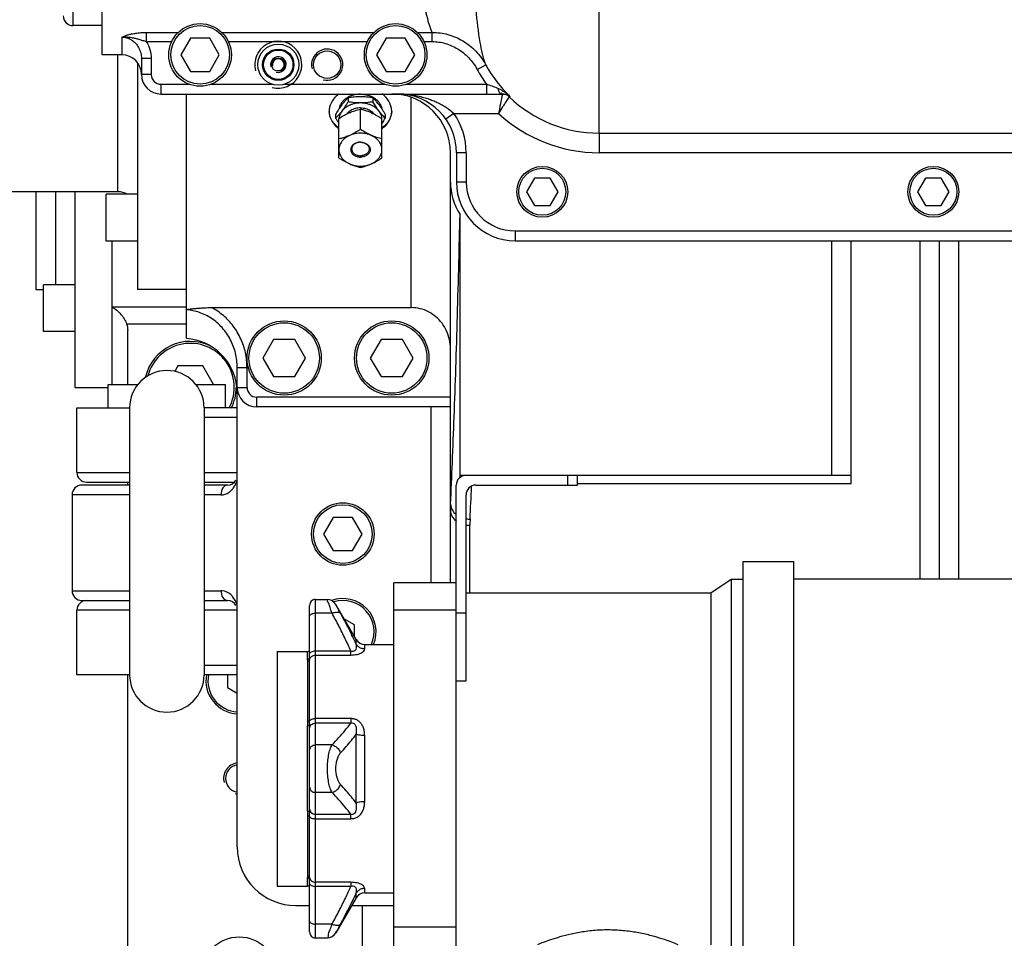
# Model space of a CAD drawing. Header units: millimetres. Extents: x -1960 to 5860, y -1328 to 4132.
# Tile 3 of 32: x -998 to -494, y -784 to -314. Entities that reach past the tile are written whole.
import ezdxf

# ---------------------------------------------------------------- set-up
doc = ezdxf.new("R2010")
doc.units = ezdxf.units.MM
for name, color, linetype in [('02___PRT_ALL_AXES', 7, 'Continuous'), ('3_ALL_AXES', 7, 'Continuous'), ('Layer2', 10, 'Continuous')]:
    doc.layers.add(name, color=color, linetype=linetype)
doc.dimstyles.get("Standard").update_dxf_attribs({"dimtxt": 2.5, "dimasz": 3, "dimexe": 0.18, "dimexo": 0.0625, "dimgap": 0.09, "dimtad": 1, "dimdsep": 46, "dimtxsty": 'Standard', "dimcen": 0.09, "dimadec": 0, "dimazin": 0, "dimtol": 1, "dimtp": 0.01, "dimtm": 0.01, "dimtfac": 1, "dimtofl": 0, "dimtmove": 0, "dimatfit": 3, "dimfxl": 0, "dimtolj": 1, "dimarcsym": 0})

# ---------------------------------------------------------------- blocks, each defined once
blk = doc.blocks.new('*D18')
at = {"layer": 'Defpoints', "color": 0}
for p in [(-1172.43, -442.73), (-869.43, -1052.38), (-1172.43, -1246.96)]:
    blk.add_point(p, dxfattribs=at)
at = {"layer": 'Layer2', "color": 0, "lineweight": -2}
for p, q in [((-1172.43, -445.35), (-1172.43, -1254.52)), ((-869.43, -1055), (-869.43, -1254.52)), ((-969.43, -1246.96), (-1072.43, -1246.96))]:
    blk.add_line(p, q, dxfattribs=at)
at = {"layer": 'Layer2', "color": 0}
for points in [[(-1072.43, -1230.29), (-1072.43, -1263.63), (-1172.43, -1246.96)], [(-969.43, -1230.29), (-969.43, -1263.63), (-869.43, -1246.96)]]:
    blk.add_solid(points, dxfattribs=at)
at = {"layer": 'Layer2', "color": 0, "insert": (-1020.93, -1186.96), "char_height": 100, "attachment_point": 5}
blk.add_mtext('\\A1;303', dxfattribs=at)

msp = doc.modelspace()

# ---------------------------------------------------------------- linework, layer by layer
at = {"color": 7, "linetype": 'Continuous'}
for p, q in [((-955.43, -332.38), (-955.43, 27.62)), ((-970.43, 12.62), (-970.43, -317.38)), ((-932.91, -325.58), (-932.91, -320.9)), ((-786.73, -325.58), (-786.73, -320.9)), ((-945.42, -323.25), (-945.43, -332.38)), ((-910.34, -323.88), (-915.24, -332.38)), ((-900.52, -323.88), (-910.34, -323.88)), ((-895.61, -332.38), (-900.52, -323.88)), ((-810.34, -323.88), (-815.24, -332.38)), ((-800.52, -323.88), (-810.34, -323.88)), ((-795.61, -332.38), (-800.52, -323.88)), ((-945.43, -332.38), (-955.43, -332.38)), ((-947.43, -402.38), (-947.43, -332.38)), ((-935.43, -334.24), (-935.43, -342.38)), ((-930.43, -334.24), (-935.43, -334.24)), ((-930.43, -334.24), (-930.43, -342.38)), ((-915.24, -332.38), (-910.34, -340.88)), ((-900.52, -340.88), (-895.61, -332.38)), ((-815.24, -332.38), (-810.34, -340.88)), ((-800.52, -340.88), (-795.61, -332.38)), ((-930.43, -342.38), (-935.43, -342.38)), ((-910.34, -340.88), (-900.52, -340.88)), ((-810.34, -340.88), (-800.52, -340.88)), ((-763.74, -339.81), (-759.35, -337.42)), ((-925.43, -347.38), (-925.43, -352.38)), ((-758.98, -347.38), (-758.98, -352.38)), ((-925.43, -352.38), (-750.68, -352.38)), ((-912.43, -477.38), (-912.43, -352.38)), ((-829.78, -354.39), (-829.78, -356.34)), ((-817.08, -354.39), (-817.08, -356.34)), ((-797.43, -461.61), (-797.43, -354.33)), ((-749.51, -352.5), (-749.05, -352.62)), ((-746.81, -353.76), (-747.35, -353.79)), ((-832.95, -361.18), (-832.96, -361.2)), ((-823.43, -370.46), (-823.43, -360.16)), ((-813.89, -361.2), (-813.9, -361.18)), ((-775.63, -362.38), (-779.73, -365.24)), ((-775.63, -362.38), (-752.8, -362.38)), ((-836.13, -362.82), (-836.13, -364.77)), ((-834.43, -385.06), (-834.43, -365.02)), ((-812.43, -385.06), (-812.43, -365.02)), ((-810.73, -362.82), (-810.73, -364.77)), ((-701.43, -372.38), (469.57, -372.38)), ((-701.43, -372.38), (-701.43, -382.38)), ((-777.43, -602.38), (-777.43, -382.38)), ((-769.35, -382.38), (-774.35, -382.38)), ((-774.35, -382.38), (-774.35, -397.38)), ((-769.35, -382.38), (-769.35, -397.38)), ((469.57, -382.38), (-701.43, -382.38)), ((-769.35, -397.38), (-774.35, -397.38)), ((-734.47, -395.38), (-738.51, -402.38)), ((-726.39, -395.38), (-734.47, -395.38)), ((-722.34, -402.38), (-726.39, -395.38)), ((-534.47, -395.38), (-538.51, -402.38)), ((-526.39, -395.38), (-534.47, -395.38)), ((-522.34, -402.38), (-526.39, -395.38)), ((-979.43, -402.38), (-979.43, -449.88)), ((-777.35, -562.23), (-777.35, -398.19)), ((-738.51, -402.38), (-734.47, -409.38)), ((-726.39, -409.38), (-722.34, -402.38)), ((-538.51, -402.38), (-534.47, -409.38)), ((-526.39, -409.38), (-522.34, -402.38)), ((-734.47, -409.38), (-726.39, -409.38)), ((-534.47, -409.38), (-526.39, -409.38)), ((-772.43, -548.48), (-772.43, -413.96)), ((-744.35, -422.38), (895.65, -422.38)), ((-744.35, -422.38), (-744.35, -427.38)), ((-950.43, -500.88), (-950.43, -427.68)), ((-744.35, -427.38), (895.65, -427.38)), ((-582.43, -547.38), (-582.43, -427.38)), ((-572.43, -551.49), (-572.43, -427.38)), ((-537.43, -427.38), (-537.43, -600.53)), ((-527.43, -427.38), (-527.43, -600.53)), ((-517.43, -600.53), (-517.43, -427.38)), ((-950.43, -461.29), (-912.43, -461.29)), ((-899.5, -461.61), (-797.43, -461.61)), ((-943.03, -469.87), (-912.43, -469.87)), ((-942.43, -500.88), (-942.43, -473.35)), ((-867.91, -477.88), (-873.4, -487.38)), ((-856.94, -477.88), (-867.91, -477.88)), ((-851.46, -487.38), (-856.94, -477.88)), ((-812.91, -477.88), (-818.4, -487.38)), ((-801.94, -477.88), (-812.91, -477.88)), ((-796.46, -487.38), (-801.94, -477.88)), ((-873.4, -487.38), (-867.91, -496.88)), ((-856.94, -496.88), (-851.46, -487.38)), ((-818.4, -487.38), (-812.91, -496.88)), ((-801.94, -496.88), (-796.46, -487.38)), ((-916.78, -491.38), (-918.41, -494.21)), ((-904.08, -491.38), (-916.78, -491.38)), ((-898.59, -500.88), (-904.08, -491.38)), ((-886.43, -737.38), (-886.43, -492.28)), ((-886.43, -492.28), (-881.43, -492.28)), ((-881.43, -502.38), (-881.43, -492.28)), ((-867.91, -496.88), (-856.94, -496.88)), ((-812.91, -496.88), (-801.94, -496.88)), ((-886.43, -502.38), (-881.43, -502.38)), ((-777.43, -507.38), (-876.43, -507.38)), ((-876.43, -512.38), (-876.43, -507.38)), ((-968.43, -512.88), (-941.48, -512.88)), ((-941.48, -513.04), (-941.48, -649.34)), ((-886.43, -512.88), (-903.38, -512.88)), ((-903.38, -513.04), (-903.38, -649.34)), ((-777.43, -512.38), (-876.43, -512.38)), ((-787.43, -512.38), (-787.43, -602.38)), ((-886.43, -517.88), (-903.38, -517.88)), ((-968.43, -545.88), (-941.48, -545.88)), ((-903.38, -545.88), (-886.43, -545.88)), ((-572.43, -547.38), (-772.43, -547.38)), ((-717.43, -552.38), (-717.43, -547.38)), ((-712.43, -552.38), (-712.43, -547.38)), ((-941.48, -552.38), (-965.86, -552.38)), ((-963.43, -550.88), (-941.48, -550.88)), ((-942.43, -552.38), (-942.43, -550.88)), ((-903.38, -550.88), (-887.87, -550.88)), ((-891.43, -552.38), (-903.38, -552.38)), ((-774.43, -792.38), (-774.43, -552.38)), ((-764.43, -552.38), (-712.43, -552.38)), ((-712.43, -551.49), (-572.43, -551.49)), ((-941.48, -557.38), (-970.86, -557.38)), ((-970.86, -557.38), (-970.86, -606.38)), ((-894.76, -557.38), (-903.38, -557.38)), ((-769.43, -652.38), (-769.43, -557.38)), ((-837.34, -568.88), (-842.24, -577.38)), ((-827.52, -568.88), (-837.34, -568.88)), ((-822.61, -577.38), (-827.52, -568.88)), ((-767.43, -607.38), (-767.43, -572.94)), ((-842.24, -577.38), (-837.34, -585.88)), ((-827.52, -585.88), (-822.61, -577.38)), ((-837.34, -585.88), (-827.52, -585.88)), ((-806.43, -792.38), (-806.43, -602.38)), ((-774.43, -602.38), (-806.43, -602.38)), ((-970.86, -606.38), (-941.48, -606.38)), ((-903.38, -606.38), (-894.76, -606.38)), ((-769.43, -607.38), (-644.32, -607.38)), ((-644.32, -607.38), (-644.32, -787.38)), ((-965.86, -611.38), (-941.48, -611.38)), ((-903.38, -611.38), (-891.43, -611.38)), ((-849.43, -640.54), (-849.43, -613.88)), ((-846.43, -783.88), (-846.43, -610.88)), ((-846.43, -610.88), (-840.31, -610.88)), ((-825.59, -631.38), (-835.98, -613.38)), ((-941.48, -616.38), (-968.43, -616.38)), ((-886.43, -616.38), (-903.38, -616.38)), ((-837.94, -617.88), (-846.43, -617.88)), ((-774.43, -616.38), (-806.43, -616.38)), ((-774.43, -617.74), (-769.43, -617.74)), ((-826.43, -623.91), (-831.64, -620.91)), ((-826.43, -629.93), (-826.43, -623.91)), ((-825.59, -633.76), (-825.59, -631.38)), ((-821.26, -636.17), (-821.26, -633.88)), ((-850.43, -641.47), (-850.43, -637.38)), ((-846.43, -637.18), (-828.32, -637.18)), ((-846.43, -639.26), (-828.32, -639.26)), ((-828.32, -639.26), (-828.32, -637.18)), ((-903.38, -644.38), (-886.43, -644.38)), ((-850.42, -641.7), (-850.43, -641.47)), ((-850.4, -673.2), (-850.4, -642.46)), ((-849.42, -640.81), (-849.43, -640.54)), ((-849.4, -672.85), (-849.4, -641.66)), ((-941.48, -649.38), (-968.43, -649.38)), ((-942.43, -1118.38), (-942.43, -649.38)), ((-886.43, -649.38), (-903.38, -649.38)), ((-891.43, -649.38), (-891.43, -655.84)), ((-774.43, -652.38), (-769.43, -652.38)), ((-891.43, -655.84), (-886.43, -658.73)), ((-849.43, -675.23), (-849.42, -674.49)), ((-849.42, -674.49), (-849.41, -673.71)), ((-828.32, -671.79), (-846.43, -671.79)), ((-828.32, -674.11), (-846.43, -674.11)), ((-828.32, -671.79), (-828.32, -674.11)), ((-849.93, -675.54), (-850.43, -675.59)), ((-850.43, -719.17), (-850.43, -675.59)), ((-849.43, -719.53), (-849.43, -675.23)), ((-825.59, -714.96), (-825.59, -679.8)), ((-821.26, -697.38), (-821.26, -680.47)), ((-837.94, -685.25), (-846.43, -685.25)), ((-821.26, -714.29), (-821.26, -697.38)), ((-837.94, -709.5), (-846.43, -709.5)), ((-849.93, -719.22), (-850.43, -719.17)), ((-850.4, -721.55), (-850.4, -720.91)), ((-850.4, -752.29), (-850.4, -721.55)), ((-849.4, -721.91), (-849.42, -720.64)), ((-849.4, -753.09), (-849.4, -721.91)), ((-846.43, -720.65), (-828.32, -720.65)), ((-846.43, -722.96), (-828.32, -722.96)), ((-828.32, -722.96), (-828.32, -720.65)), ((-850.43, -753.28), (-850.42, -752.97)), ((-850.43, -757.38), (-850.43, -753.28)), ((-850.42, -752.97), (-850.4, -752.65)), ((-850.4, -752.65), (-850.4, -752.29)), ((-849.43, -780.88), (-849.43, -754.21)), ((-849.41, -753.48), (-849.4, -753.09)), ((-828.32, -755.49), (-846.43, -755.49)), ((-828.32, -757.57), (-846.43, -757.57)), ((-828.32, -755.49), (-828.32, -757.57)), ((-821.26, -760.88), (-821.26, -758.58)), ((-825.59, -763.38), (-835.98, -781.38)), ((-825.59, -763.38), (-825.59, -760.99)), ((-856.43, -767.38), (-849.43, -767.38)), ((-827.9, -767.38), (-806.43, -767.38)), ((-822.43, -818.38), (-822.43, -767.38)), ((-837.94, -776.88), (-846.43, -776.88)), ((-774.43, -778.38), (-806.43, -778.38)), ((-846.43, -783.88), (-840.31, -783.88))]:
    msp.add_line(p, q, dxfattribs=at)
for points in [[(-750.68, -352.38), (-750.05, -352.41), (-749.51, -352.5)], [(-850.4, -642.46), (-850.4, -642.19), (-850.41, -641.94), (-850.42, -641.7)], [(-849.4, -641.66), (-849.41, -641.37), (-849.42, -640.81)], [(-849.4, -672.85), (-849.57, -673.03), (-849.93, -673.16), (-850.4, -673.2)], [(-849.43, -675.23), (-849.56, -675.41), (-849.93, -675.54)], [(-849.43, -719.53), (-849.56, -719.35), (-849.93, -719.22)], [(-849.4, -721.91), (-849.57, -721.73), (-849.93, -721.6), (-850.4, -721.55)], [(-849.43, -754.21), (-849.42, -753.85), (-849.41, -753.48)]]:
    msp.add_lwpolyline(points, dxfattribs=at)
msp.add_circle((-865.43, -337.38), 3.4, dxfattribs=at)
for centre, radius, start, end in [((-970.43, -312.38), 5, 180, 270), ((-945.43, -342.38), 10, 0, 90), ((-925.43, -342.38), 10, 180, 270), ((-925.43, -342.38), 5, 180, 270), ((-700.9, -305.58), 71.56, 208.5733, 215.7388), ((-701.26, -305.82), 66.13, 208.5468, 226.4649), ((-881.41, -692.64), 366.33, 69.512, 70.4757), ((-807.43, -382.38), 30, 0, 90), ((-804.35, -382.38), 30, 0, 90), ((580.7, -621.82), 1358.52, 168.5604, 168.99051), ((-750.82, -357.38), 5, 45.9144, 90), ((-753.43, -358.07), 7.58, 57.7649, 62.7538), ((-503.66, -514.62), 291.98, 146.7155, 146.9441), ((-504.81, -513.86), 290.59, 146.5753, 146.7155), ((-701.43, -306.38), 66, 225.9151, 270), ((-804.35, -382.38), 35, 0, 34.8499), ((-701.43, -306.38), 76, 227.4656, 270), ((-818.89, -365.4), 6.47, 3.3463, 3.5194), ((-747.43, -397.38), 30, 180, 213.5573), ((-744.35, -397.38), 30, 180, 270), ((-744.35, -397.38), 25, 180, 270), ((-947.43, -412.38), 10, 61.6563, 90), ((-914.43, -505.31), 28, 5.9475, 85.904), ((-922.43, -512.83), 19.05, 0, 180), ((-876.43, -502.38), 10, 180, 270), ((-876.43, -502.38), 5, 180, 270), ((-963.43, -545.88), 5, 180, 270), ((-769.43, -552.38), 5, 90, 180), ((-965.86, -557.38), 5, 89.9996, 180), ((-891.43, -547.38), 5, 270, 330), ((-764.43, -557.38), 5, 90, 180), ((-4964.6, -377.91), 4201.63, 357.38213, 357.61248), ((-896.02, -548.48), 9.32, 317.2665, 322.423), ((-718.3, -565.3), 59.13, 177.0209, 179.9862), ((-767.1, -556.7), 13.12, 259.6655, 268.8814), ((-767.43, -559.96), 12.97, 261.0481, 270.0181), ((-699.3, -572.95), 68.13, 177.3672, 179.988), ((-965.86, -606.38), 5, 180, 270.0004), ((-963.43, -616.38), 5, 90, 180), ((-891.43, -616.38), 5, 30, 90), ((-846.43, -613.88), 3, 90, 180.0043), ((-840.31, -615.88), 5, 30, 90), ((-832.43, -627.38), 17, 337.4604, 109.7883), ((-832.43, -627.38), 16, 335.9851, 106.8866), ((-821.26, -628.88), 5, 210.0006, 270), ((-850.43, -636.38), 1, 270, 359.9994), ((-922.43, -649.43), 19.05, 180, 0), ((-885.43, -652.38), 17, 169.8151, 266.6265), ((-885.43, -652.38), 16, 169.1693, 266.4137), ((-860.86, -673.55), 11.45, 1.7176, 3.5087), ((-865.67, -673.69), 16.26, 359.9242, 1.682), ((-842.19, -720.14), 8.22, 175.8215, 177.2012), ((-843.58, -720.03), 6.82, 172.7761, 175.8604), ((-856.43, -737.38), 30, 180, 270), ((-850.43, -758.38), 1, 0.0006, 90), ((-821.26, -765.88), 5, 90, 149.9964), ((-846.43, -780.88), 3, 179.9957, 270), ((-840.31, -778.88), 5, 270, 330)]:
    msp.add_arc(centre, radius, start, end, dxfattribs=at)
at = {"color": 2, "linetype": 'Continuous'}
for centre, radius, start, end in [((-865.43, -337.38), 12, 255, 195), ((-840.43, -337.38), 8, 255, 195), ((-865.43, -337.38), 4, 255, 195), ((-865.43, -337.38), 3, 255, 195), ((-885.43, -702.38), 8, 97.1819, 195), ((-885.43, -702.38), 8, 255, 262.8192)]:
    msp.add_arc(centre, radius, start, end, dxfattribs=at)
at = {"color": 7, "linetype": 'Continuous'}
for points, start_tangent, end_tangent in [([(-759.35, -337.42), (-762.2, -326.03), (-764.25, -309.34), (-765.64, -287.87), (-766.5, -262.28), (-766.97, -233.38), (-767.2, -201.98), (-767.29, -169.12), (-767.29, -135.62), (-767.2, -102.77), (-766.97, -71.37), (-766.5, -42.48), (-765.64, -16.89), (-764.25, 4.58), (-762.2, 21.27), (-759.35, 32.66)], (-0.355101, 0.934828), (0.355102, 0.934827)), ([(-786.73, -320.9), (-790.72, -306.85), (-793.52, -288.08), (-795.33, -265.39), (-796.4, -239.68), (-796.94, -211.76), (-797.18, -182.43), (-797.24, -152.37), (-797.18, -122.32), (-796.94, -93), (-796.4, -65.08), (-795.33, -39.37), (-793.52, -16.68), (-790.72, 2.09), (-786.73, 16.15)], (-0.375705, 0.926739), (0.375707, 0.926739)), ([(-945.42, -323.25), (-943.79, -322.6), (-942.15, -322.08)], (0.913492, 0.406856), (0.963293, 0.268451)), ([(-942.15, -322.08), (-940.44, -321.67), (-938.34, -321.29), (-935.77, -321.01), (-932.91, -320.9)], (0.963392, 0.268098), (1, -0.000064)), ([(-786.73, -320.9), (-778.74, -321.94), (-771.13, -325.17), (-764.47, -330.45), (-759.35, -337.42)], (0.999968, 0.007971), (0.480053, -0.87724)), ([(-945.43, -323.26), (-943.59, -323.17), (-940.39, -323.51)], (0.993488, 0.11394), (0.983764, -0.179464)), ([(-945.42, -323.26), (-942.92, -323.61), (-940.55, -324.67), (-938.47, -326.38), (-936.84, -328.65), (-935.79, -331.34), (-935.43, -334.24)], (1, 0.000117), (0.000016, -1)), ([(-940.39, -323.51), (-938.6, -323.89), (-936.77, -324.37), (-934.84, -324.95), (-932.91, -325.58)], (0.983518, -0.180813), (0.943343, -0.331819)), ([(-932.92, -325.58), (-931.07, -329.7), (-930.43, -334.24)], (0.533206, -0.845985), (0.000061, -1)), ([(-786.73, -325.58), (-780.08, -326.51), (-773.69, -329.31), (-768.07, -333.85), (-763.74, -339.81)], (1, -0.000005), (0.478107, -0.878301)), ([(-804.35, -352.38), (-800.52, -352.52), (-796.83, -352.92), (-793.4, -353.55), (-790.32, -354.33), (-787.62, -355.22), (-785.21, -356.18), (-783.07, -357.18), (-781.18, -358.22), (-779.5, -359.28), (-778.02, -360.34), (-775.63, -362.38)], (1, 0), (0.722318, -0.691561)), ([(-750.71, -350.75), (-752.27, -349.88), (-753.2, -349.69)], (-0.846657, 0.53214), (-0.999497, 0.031721)), ([(-753.19, -349.49), (-751.71, -352.02), (-751.01, -351.81)], (0.248957, -0.968515), (0.869138, 0.49457)), ([(-749.96, -351.33), (-750.79, -350.97)], (-0.889634, 0.456675), (-0.944813, 0.32761)), ([(-746.81, -353.76), (-749.39, -351.65)], (-0.741816, 0.670604), (-0.846579, 0.532263)), ([(-832.95, -357.97), (-832.18, -356.98), (-831.39, -356.06), (-830.6, -355.21), (-829.78, -354.39)], (0.601878, 0.798588), (0.722933, 0.690918)), ([(-829.78, -356.34), (-830.6, -357.71), (-831.39, -358.96), (-832.18, -360.11), (-832.95, -361.18)], (-0.507477, -0.861666), (-0.601878, -0.798588)), ([(-823.43, -356.97), (-825.07, -357.07), (-826.67, -357.35), (-828.2, -357.81), (-829.62, -358.44), (-830.91, -359.22), (-832.03, -360.14), (-832.95, -361.18)], (-1, 0), (-0.601878, -0.798588)), ([(-823.43, -353.76), (-824.99, -353.8), (-826.56, -353.92), (-828.14, -354.12), (-829.78, -354.39)], (-1, 0), (-0.983217, -0.182443)), ([(-823.43, -356.97), (-824.99, -356.93), (-826.56, -356.81), (-828.14, -356.61), (-829.78, -356.34)], (-1, 0), (-0.983217, 0.182443)), ([(-817.08, -354.39), (-818.71, -354.12), (-820.3, -353.92), (-821.86, -353.8), (-823.43, -353.76)], (-0.983217, 0.182443), (-1, 0)), ([(-817.08, -356.34), (-818.71, -356.61), (-820.3, -356.81), (-821.86, -356.93), (-823.43, -356.97)], (-0.983217, -0.182443), (-1, 0)), ([(-813.9, -361.18), (-814.83, -360.14), (-815.95, -359.22), (-817.23, -358.44), (-818.65, -357.81), (-820.18, -357.35), (-821.79, -357.07), (-823.43, -356.97)], (-0.601878, 0.798588), (-1, 0)), ([(-813.9, -357.97), (-814.52, -357.17), (-815.15, -356.42), (-815.77, -355.72), (-816.41, -355.04), (-817.08, -354.39)], (-0.601878, 0.798588), (-0.722933, 0.690918)), ([(-813.9, -361.18), (-814.52, -360.33), (-815.15, -359.43), (-815.77, -358.47), (-816.41, -357.44), (-817.08, -356.34)], (-0.601878, 0.798588), (-0.507477, 0.861666)), ([(-748.37, -355.36), (-749.66, -357.34), (-750.72, -359.02), (-752.81, -362.38)], (-0.545458, -0.838138), (-0.522027, -0.852929)), ([(-746.81, -353.76), (-749.05, -352.62)], (-0.793146, 0.609031), (-0.960406, 0.278605)), ([(-834.33, -359.92), (-834.83, -360.69), (-835.47, -361.71), (-836.13, -362.82)], (-0.552949, -0.833215), (-0.507477, -0.861666)), ([(-832.96, -361.19), (-833.58, -361.98), (-834.2, -362.73), (-834.83, -363.44), (-835.47, -364.11), (-836.13, -364.77)], (-0.602149, -0.798384), (-0.722933, -0.690918)), ([(-828.93, -361.96), (-830.01, -362.46), (-831.09, -363.01), (-832.17, -363.62), (-833.28, -364.29), (-834.43, -365.02)], (-0.914546, -0.404482), (-0.835937, -0.548825)), ([(-832.96, -361.2), (-833.67, -362.32), (-834.15, -363.52), (-834.4, -364.77), (-834.42, -365)], (-0.600354, -0.799735), (-0.061408, -0.998113)), ([(-832.95, -357.97), (-833.58, -358.82), (-834.2, -359.73), (-834.33, -359.92)], (-0.601878, -0.798588), (-0.552949, -0.833215)), ([(-828.93, -361.96), (-827.58, -361.4), (-826.23, -360.92), (-824.86, -360.51), (-823.43, -360.16)], (0.914546, 0.404482), (0.974977, 0.222308)), ([(-817.93, -361.96), (-819.01, -361.51), (-820.09, -361.11), (-821.17, -360.75), (-822.28, -360.44), (-823.43, -360.16)], (-0.914546, 0.404482), (-0.974977, 0.222308)), ([(-817.93, -361.96), (-816.58, -362.59), (-815.23, -363.31), (-813.86, -364.12), (-812.43, -365.02)], (0.914546, -0.404482), (0.835937, -0.548825)), ([(-813.9, -357.97), (-813.12, -359.04), (-812.52, -359.92)], (0.601878, -0.798588), (0.552884, -0.833258)), ([(-810.73, -364.77), (-811.55, -363.95), (-812.34, -363.09), (-813.12, -362.18), (-813.89, -361.19)], (-0.722933, 0.690918), (-0.602149, 0.798384)), ([(-812.44, -365), (-812.46, -364.77), (-812.7, -363.52), (-813.19, -362.32), (-813.89, -361.2)], (-0.061386, 0.998114), (-0.600339, 0.799746)), ([(-812.52, -359.92), (-812.34, -360.2), (-811.55, -361.45), (-810.73, -362.82)], (0.552884, -0.833258), (0.507477, -0.861666)), ([(-836.13, -364.77), (-835.3, -366.13), (-834.51, -367.38), (-834.43, -367.51)], (0.507477, -0.861666), (0.549831, -0.835276)), ([(-812.43, -367.51), (-812.03, -366.89), (-811.39, -365.87), (-810.73, -364.77)], (0.549811, 0.835289), (0.507477, 0.861666)), ([(-823.43, -370.46), (-824.86, -371.37), (-826.23, -372.17), (-827.58, -372.89), (-828.93, -373.53)], (-0.835937, -0.548825), (-0.914546, -0.404482)), ([(-817.93, -373.53), (-819.41, -372.98), (-820.98, -372.61), (-822.61, -372.42), (-824.25, -372.42), (-825.88, -372.61), (-827.45, -372.98), (-828.93, -373.53)], (-0.914546, 0.404482), (-0.914546, -0.404482)), ([(-817.93, -373.53), (-819.01, -373.02), (-820.09, -372.47), (-821.17, -371.86), (-822.28, -371.2), (-823.43, -370.46)], (-0.914546, 0.404482), (-0.835937, 0.548825)), ([(-828.93, -373.53), (-830.29, -374.24), (-831.49, -375.09), (-832.52, -376.08), (-833.34, -377.17), (-833.94, -378.34), (-834.3, -379.57), (-834.43, -380.82)], (-0.914546, -0.404482), (0, -1)), ([(-828.93, -373.53), (-830.01, -373.98), (-831.09, -374.38), (-832.17, -374.73), (-833.28, -375.05), (-834.43, -375.33)], (-0.914546, -0.404482), (-0.974977, -0.222308)), ([(-812.43, -380.82), (-812.55, -379.57), (-812.92, -378.34), (-813.52, -377.17), (-814.34, -376.08), (-815.36, -375.09), (-816.57, -374.24), (-817.93, -373.53)], (0, 1), (-0.914546, 0.404482)), ([(-812.43, -375.33), (-813.86, -374.97), (-815.23, -374.56), (-816.58, -374.08), (-817.93, -373.53)], (-0.974977, 0.222308), (-0.914546, 0.404482)), ([(-834.43, -380.82), (-834.3, -382.08), (-833.94, -383.31), (-833.34, -384.48), (-832.52, -385.57), (-831.49, -386.56), (-830.29, -387.41), (-828.93, -388.12)], (0, -1), (0.914546, -0.404482)), ([(-817.93, -388.12), (-816.57, -387.41), (-815.36, -386.56), (-814.34, -385.57), (-813.52, -384.48), (-812.92, -383.31), (-812.55, -382.08), (-812.43, -380.82)], (0.914546, 0.404482), (0, 1)), ([(-834.43, -385.06), (-833, -385.96), (-831.63, -386.77), (-830.28, -387.49), (-828.93, -388.12)], (0.835937, -0.548825), (0.914546, -0.404482)), ([(-817.93, -388.12), (-816.85, -387.62), (-815.77, -387.06), (-814.68, -386.46), (-813.57, -385.79), (-812.43, -385.06)], (0.914546, 0.404482), (0.835937, 0.548825)), ([(-828.93, -388.12), (-827.85, -388.57), (-826.77, -388.97), (-825.68, -389.33), (-824.57, -389.64), (-823.43, -389.92)], (0.914546, -0.404482), (0.974977, -0.222308)), ([(-828.93, -388.12), (-827.45, -388.67), (-825.88, -389.04), (-824.25, -389.23), (-822.61, -389.23), (-820.98, -389.04), (-819.41, -388.67), (-817.93, -388.12)], (0.914546, -0.404482), (0.914546, 0.404482)), ([(-823.43, -389.92), (-822, -389.57), (-820.63, -389.16), (-819.28, -388.68), (-817.93, -388.12)], (0.974977, 0.222308), (0.914546, 0.404482)), ([(-777.35, -562.23), (-776.41, -540.79), (-775.49, -517.43), (-774.63, -492.39), (-773.83, -466), (-773.09, -438.48), (-772.51, -413.96)], (0.046576, 0.998915), (0.022142, 0.999755)), ([(-950.43, -461.29), (-948.07, -462.92), (-945.9, -465.05), (-944.2, -467.41), (-943.03, -469.87)], (0.870154, -0.49278), (0.335872, -0.941908)), ([(-912.43, -462.7), (-910.79, -462.36), (-908.89, -462.14), (-906.92, -461.95), (-905.27, -461.82), (-903.29, -461.7), (-899.5, -461.61)], (0.850768, 0.525541), (1, 0.000012)), ([(-886.43, -492.28), (-887.33, -484.84), (-889.99, -477.86), (-894.18, -471.86), (-899.56, -467.2), (-905.79, -464.11), (-912.43, -462.73)], (-0.000049, 1), (-0.997201, 0.074768)), ([(-881.43, -492.28), (-882.24, -484.72), (-884.64, -477.52), (-888.48, -471.06), (-893.53, -465.68), (-899.5, -461.61)], (-0.000197, 1), (-0.883462, 0.468503)), ([(-777.43, -482.57), (-777.92, -477.94), (-779.38, -473.55), (-781.72, -469.6), (-784.86, -466.28), (-788.66, -463.74), (-792.92, -462.15), (-797.43, -461.61)], (0, 1), (-1, 0)), ([(-943.03, -469.87), (-942.43, -473.35)], (0.335872, -0.941908), (0, -1)), ([(-891.43, -552.38), (-893.78, -553.84), (-894.76, -557.38)], (-1, 0), (0, -1)), ([(-888.64, -554.16), (-887.54, -552.38)], (0.610086, 0.792335), (0.433571, 0.901119)), ([(-886.72, -550), (-887.54, -552.38)], (-0.221314, -0.975203), (-0.43363, -0.901091)), ([(-894.76, -557.38), (-892.57, -557.03), (-890.57, -556.02), (-889.18, -554.81)], (1, -0.000239), (0.678868, 0.73426)), ([(-777.35, -562.23), (-776.51, -565.09), (-774.44, -567.44)], (0.034243, -0.999414), (0.787451, -0.616378)), ([(-777.43, -565.29), (-776.67, -568.22), (-774.5, -570.7), (-774.44, -570.74)], (0, -1), (0.799425, -0.600766)), ([(-894.76, -606.38), (-893.78, -609.91), (-891.43, -611.38)], (0, -1), (1, 0)), ([(-888.87, -609.3), (-889.28, -608.85), (-891.37, -607.25), (-894.76, -606.38)], (-0.640034, 0.768346), (-1, -0.000023)), ([(-887.54, -611.38), (-888.87, -609.3)], (-0.433585, 0.901113), (-0.640034, 0.768346)), ([(-887.54, -611.38), (-886.68, -613.95)], (0.433492, -0.901158), (0.204368, -0.978894)), ([(-837.94, -617.88), (-838.96, -614.93), (-839.7, -612.71), (-840.16, -611.34)], (-0.328561, 0.944483), (0.949289, 0.314404)), ([(-833.61, -617.89), (-834.63, -615.99), (-835.37, -614.56), (-835.98, -613.38)], (-0.474912, 0.880033), (0.715273, 0.698845)), ([(-849.43, -619.38), (-848.55, -618.32), (-846.43, -617.88)], (0, 1), (1, 0)), ([(-837.94, -617.88), (-836.08, -617.34), (-833.61, -617.89)], (0.926656, 0.375912), (0.581226, -0.813742)), ([(-828.32, -637.18), (-831.23, -630.93), (-834.46, -624.47), (-837.94, -617.88)], (-0.4062, 0.913784), (-0.475741, 0.879585)), ([(-825.59, -633.76), (-828.08, -628.57), (-830.77, -623.26), (-833.61, -617.89)], (-0.420701, 0.907199), (-0.474926, 0.880026)), ([(-828.32, -637.18), (-826.64, -637.19), (-825.63, -636.27), (-825.59, -633.76)], (0.968363, -0.249545), (-0.294294, 0.955715)), ([(-821.26, -636.17), (-822.97, -635.88), (-824.47, -635.04), (-825.59, -633.76)], (-1, -0.000002), (-0.513867, 0.85787)), ([(-849.43, -638.68), (-848.55, -637.62), (-846.43, -637.18)], (0, 1), (1, 0)), ([(-848.41, -639.95), (-846.43, -639.26)], (0.774215, 0.632923), (1, 0)), ([(-828.32, -639.26), (-826.65, -639.18), (-825.14, -638.93), (-823.81, -638.53), (-822.73, -638.01), (-821.26, -636.17)], (1, -0.000738), (-0.001044, 0.999999)), ([(-849.43, -640.54), (-850.43, -641.47)], (0, -1), (-1, 0)), ([(-849.4, -641.66), (-850.4, -642.46)], (-0.136372, -0.990658), (-1, 0)), ([(-849.4, -641.66), (-848.41, -639.95)], (0.136372, 0.990658), (0.774215, 0.632923)), ([(-850.4, -674.04), (-850.43, -673.2)], (0.000154, 1), (-0.075836, 0.99712)), ([(-850.43, -675.59), (-850.4, -674.04)], (0.000025, 1), (0.000154, 1)), ([(-849.4, -672.85), (-848.41, -672.09), (-846.43, -671.79)], (0.298425, 0.954433), (1, 0)), ([(-848.55, -674.87), (-846.43, -674.11)], (0.746631, 0.665239), (1, 0)), ([(-837.94, -685.25), (-834.44, -681.43), (-831.21, -677.7), (-828.32, -674.11)], (0.683675, 0.729786), (0.610065, 0.792351)), ([(-821.26, -680.47), (-821.32, -679.17), (-821.76, -676.97), (-822.52, -675.2), (-823.58, -673.75), (-824.94, -672.66), (-826.58, -672), (-828.32, -671.79)], (0.000018, 1), (-1, 0.000063)), ([(-825.59, -679.8), (-825.39, -678.08), (-825.45, -676.71), (-825.95, -675.16), (-826.94, -674.25), (-828.32, -674.11)], (0.186995, 0.982361), (-0.98916, -0.146841)), ([(-849.43, -676.7), (-849.19, -675.72)], (0, 1), (0.435072, 0.900396)), ([(-849.19, -675.72), (-848.55, -674.87)], (0.435072, 0.900396), (0.746631, 0.665239)), ([(-833.61, -689.33), (-830.76, -686.1), (-828.07, -682.92), (-825.59, -679.8)], (0.670141, 0.742234), (0.60939, 0.792871)), ([(-821.26, -680.47), (-822.97, -680.38), (-825.59, -679.8)], (-1, 0.000013), (-0.908054, 0.418853)), ([(-849.43, -687.85), (-848.55, -686.01), (-846.43, -685.25)], (0, 1), (1, 0)), ([(-837.94, -709.5), (-838.96, -707.22), (-839.7, -704.3), (-840.16, -700.94), (-840.31, -697.38), (-840.16, -693.81), (-839.7, -690.46), (-838.96, -687.53), (-837.94, -685.25)], (-0.516184, 0.856478), (0.516143, 0.856502)), ([(-837.94, -685.25), (-836.08, -686.08), (-834.54, -687.52), (-833.61, -689.33)], (0.973657, -0.228018), (0.285056, -0.958511)), ([(-833.61, -705.42), (-834.63, -703.91), (-835.37, -701.97), (-835.83, -699.74), (-835.98, -697.38), (-835.83, -695.01), (-835.37, -692.79), (-834.63, -690.85), (-833.61, -689.33)], (-0.6701, 0.742271), (0.670168, 0.742209)), ([(-849.43, -706.9), (-848.55, -708.74), (-846.43, -709.5)], (0, -1), (1, 0)), ([(-837.94, -709.5), (-836.08, -708.68), (-834.54, -707.24), (-833.61, -705.42)], (0.973657, 0.228017), (0.285131, 0.958489)), ([(-828.32, -720.65), (-831.23, -717.04), (-834.46, -713.31), (-837.94, -709.5)], (-0.610064, 0.792352), (-0.683675, 0.729787)), ([(-825.59, -714.96), (-828.08, -711.83), (-830.77, -708.64), (-833.61, -705.42)], (-0.60939, 0.792871), (-0.670141, 0.742234)), ([(-828.32, -722.96), (-826.37, -722.7), (-824.65, -721.91), (-823.23, -720.62), (-822.17, -718.87), (-821.5, -716.74), (-821.26, -714.29)], (1, -0.000678), (0.000213, 1)), ([(-828.32, -720.65), (-826.41, -720.17), (-825.47, -718.15), (-825.39, -716.68), (-825.59, -714.96)], (0.989028, -0.14773), (-0.186868, 0.982385)), ([(-821.26, -714.29), (-822.97, -714.37), (-825.59, -714.96)], (-1, -0.000005), (-0.908036, -0.418893)), ([(-850.4, -720.91), (-850.41, -720.31), (-850.4, -719.74)], (-0.01824, 0.999834), (0.049126, 0.998793)), ([(-849.43, -718.05), (-849.19, -719.04)], (0, -1), (0.435072, -0.900396)), ([(-849.41, -720.08), (-849.37, -719.54)], (0.034808, 0.999394), (0.088484, 0.996078)), ([(-849.19, -719.04), (-848.55, -719.89)], (0.435072, -0.900396), (0.746631, -0.665239)), ([(-848.55, -719.89), (-846.43, -720.65)], (0.746631, -0.665239), (1, 0)), ([(-849.42, -720.64), (-849.41, -720.08)], (0.000012, 1), (0.034808, 0.999394)), ([(-849.4, -721.91), (-848.41, -722.66), (-846.43, -722.96)], (0.298425, -0.954433), (1, 0)), ([(-849.43, -754.21), (-850.43, -753.28)], (0, 1), (-1, -0.000001)), ([(-849.4, -753.09), (-850.4, -752.29)], (-0.136372, 0.990658), (-1, 0)), ([(-849.4, -753.09), (-848.41, -754.81)], (0.136372, -0.990658), (0.774215, -0.632923)), ([(-848.41, -754.81), (-846.43, -755.49)], (0.774215, -0.632923), (1, 0)), ([(-849.43, -756.07), (-848.55, -757.13), (-846.43, -757.57)], (0, -1), (1, 0)), ([(-837.94, -776.88), (-834.32, -770.03), (-831.12, -763.61), (-828.32, -757.57)], (0.475745, 0.879583), (0.406205, 0.913782)), ([(-821.26, -758.58), (-821.93, -757.34), (-823.82, -756.22), (-825.13, -755.83), (-826.65, -755.58), (-828.32, -755.49)], (0.000763, 1), (-1, -0.000817)), ([(-825.59, -760.99), (-825.42, -759.22), (-826.05, -757.92), (-828.32, -757.57)], (0.294227, 0.955736), (-0.968346, -0.249612)), ([(-821.26, -758.58), (-822.97, -758.87), (-824.47, -759.71), (-825.59, -760.99)], (-1, 0.000008), (-0.513863, -0.857872)), ([(-833.61, -776.87), (-830.67, -771.31), (-828, -766.03), (-825.59, -760.99)], (0.474928, 0.880025), (0.4207, 0.9072)), ([(-849.43, -775.38), (-848.55, -776.44), (-846.43, -776.88)], (0, -1), (1, 0)), ([(-840.16, -783.42), (-839.7, -782.05), (-838.96, -779.83), (-837.94, -776.88)], (0.949291, -0.314398), (0.328583, 0.944475)), ([(-837.94, -776.88), (-836.08, -777.41), (-833.61, -776.87)], (0.926664, -0.37589), (0.581096, 0.813835)), ([(-833.61, -776.87), (-834.63, -778.77), (-835.37, -780.2), (-835.98, -781.38)], (-0.474912, -0.880033), (0.893704, -0.448658))]:
    msp.add_spline(points, degree=3, dxfattribs=dict(at, start_tangent=start_tangent, end_tangent=end_tangent))
at = {"layer": '02___PRT_ALL_AXES', "color": 7, "linetype": 'Continuous'}
for p, q in [((-701.43, -372.38), (-701.43, -167.87)), ((-955.43, -317.38), (-970.43, -317.38)), ((-932.91, -320.9), (-916.58, -320.9)), ((-894.28, -320.9), (-816.58, -320.9)), ((-794.28, -320.9), (-786.73, -320.9)), ((-932.92, -325.58), (-919.91, -325.58)), ((-890.94, -325.58), (-819.91, -325.58)), ((-790.94, -325.58), (-786.73, -325.58)), ((-937.43, -336.7), (-937.43, -452.38)), ((-925.43, -347.38), (-911, -347.38)), ((-899.86, -347.38), (-868.63, -347.38)), ((-862.23, -347.38), (-811, -347.38)), ((-799.86, -347.38), (-758.98, -347.38)), ((-947.43, -402.38), (-1060.46, -402.38)), ((-989.43, -402.38), (-989.43, -452.38)), ((-969.43, -402.38), (-969.43, -502.38)), ((-989.43, -452.38), (-985.43, -452.38)), ((-912.43, -452.38), (-937.43, -452.38)), ((-969.43, -502.38), (-952.43, -502.38)), ((-952.43, -512.88), (-952.43, -500.88)), ((-952.43, -500.88), (-937.16, -500.88)), ((-907.69, -500.88), (-892.43, -500.88)), ((-892.43, -512.88), (-892.43, -500.88)), ((-968.43, -545.88), (-968.43, -512.88)), ((-627.93, -591.38), (-627.93, -803.38)), ((-627.93, -591.38), (-601.93, -591.38)), ((-601.93, -591.38), (-601.93, -803.38)), ((-644.32, -607.38), (-633.93, -600.53)), ((-633.93, -600.53), (-633.93, -794.23)), ((-633.93, -600.53), (-627.93, -600.53)), ((246.07, -600.53), (-601.93, -600.53)), ((-968.43, -649.38), (-968.43, -616.38)), ((-821.26, -633.88), (-806.43, -633.88)), ((-865.93, -637.38), (-865.93, -757.38)), ((-865.93, -637.38), (-850.43, -637.38)), ((-865.93, -757.38), (-850.43, -757.38)), ((-821.26, -760.88), (-806.43, -760.88))]:
    msp.add_line(p, q, dxfattribs=at)
for centre, radius in [((-905.43, -332.38), 16), ((-805.43, -332.38), 16), ((-865.43, -337.38), 10.5), ((-865.43, -337.38), 8), ((-865.43, -337.38), 7.5), ((-840.43, -337.38), 7), ((-730.43, -402.38), 13), ((-530.43, -402.38), 13), ((-862.43, -487.38), 19), ((-807.43, -487.38), 19), ((-832.43, -577.38), 16), ((-885.43, -802.38), 19)]:
    msp.add_circle(centre, radius, dxfattribs=at)
for centre, radius, start, end in [((-819.58, -362.47), 12.43, 36.4024, 37.7255), ((-829.74, -361.29), 9.68, 167.2488, 179.9889), ((-825.56, -365.88), 5.74, 142.9964, 144.679), ((-821.3, -365.88), 5.74, 35.3655, 37.0034), ((-817.12, -361.29), 9.68, 0.0111, 12.7517), ((-825.6, -357.65), 15.02, 232.519, 233.8469), ((-821.25, -357.65), 15.02, 306.1531, 307.481), ((-910.43, -502.38), 23.5, 64.3436, 166.9135), ((-910.43, -502.38), 23.5, 333.1037, 0), ((-885.43, -702.38), 7, 98.7737, 261.2263)]:
    msp.add_arc(centre, radius, start, end, dxfattribs=at)
for points, start_tangent, end_tangent in [([(-834.46, -352.28), (-837.28, -355.09), (-839.18, -359.15)], (-0.799544, -0.600608), (-0.22106, -0.97526)), ([(-809.74, -354.86), (-812.39, -352.28)], (-0.611857, 0.790969), (-0.799545, 0.600606)), ([(-823.43, -352.47), (-825.15, -352.58), (-826.83, -352.88), (-828.42, -353.39), (-829.89, -354.08), (-831.21, -354.94), (-832.33, -355.95), (-833.23, -357.07), (-833.89, -358.29), (-834.29, -359.58), (-834.35, -359.92)], (-1, 0), (-0.150958, -0.98854)), ([(-823.43, -352.47), (-821.71, -352.58), (-820.03, -352.88), (-818.43, -353.39), (-816.96, -354.08), (-815.65, -354.94), (-814.53, -355.95), (-813.63, -357.07), (-812.97, -358.29), (-812.56, -359.58), (-812.5, -359.92)], (1, 0), (0.150411, -0.988624)), ([(-807.67, -359.15), (-809.57, -355.09)], (-0.221068, 0.975258), (-0.593429, 0.804886)), ([(-837.84, -366.23), (-838.21, -365.59), (-839.42, -361.26)], (-0.532166, 0.84664), (-0.04077, 0.999169)), ([(-839.42, -361.28), (-839.18, -363.4), (-837.28, -367.35), (-834.5, -370)], (-0.000199, -1), (0.814384, -0.580326)), ([(-828.41, -360.85), (-829.36, -361.58), (-830.14, -362.43)], (-0.841196, -0.54073), (-0.601831, -0.798624)), ([(-823.43, -359.46), (-824.77, -359.55), (-826.08, -359.82), (-827.3, -360.26), (-828.41, -360.85)], (-1, 0), (-0.841196, -0.54073)), ([(-823.43, -359.46), (-822.08, -359.55), (-820.78, -359.82), (-819.55, -360.26), (-818.45, -360.85)], (1, 0), (0.841196, -0.54073)), ([(-818.45, -360.85), (-817.49, -361.58), (-816.72, -362.43)], (0.841196, -0.54073), (0.601831, -0.798624)), ([(-812.35, -370), (-809.57, -367.35), (-807.67, -363.4), (-807.43, -361.28)], (0.814385, 0.580325), (-0.000199, 1)), ([(-807.44, -361.26), (-808.65, -365.59), (-809.02, -366.23)], (-0.04077, -0.999169), (-0.532166, -0.84664)), ([(-834.74, -369.57), (-837.84, -366.23)], (-0.793539, 0.608519), (-0.532166, 0.84664)), ([(-809.02, -366.23), (-812.11, -369.57)], (-0.532166, -0.84664), (-0.793539, -0.608519)), ([(-823.43, -376.99), (-824.4, -377.07), (-825.34, -377.29), (-826.21, -377.64), (-826.96, -378.12), (-827.58, -378.7), (-828.05, -379.36), (-828.33, -380.08), (-828.43, -380.82), (-828.33, -381.57), (-828.05, -382.29), (-827.58, -382.95), (-826.96, -383.53), (-826.21, -384.01), (-825.34, -384.36), (-824.4, -384.58), (-823.43, -384.65)], (-1, 0), (1, 0)), ([(-823.43, -377.06), (-824.31, -377.12), (-825.15, -377.32), (-825.93, -377.64), (-826.61, -378.07), (-827.17, -378.59), (-827.59, -379.18), (-827.84, -379.83), (-827.93, -380.5)], (-1, 0), (0, -1)), ([(-823.43, -376.99), (-822.45, -377.07), (-821.51, -377.29), (-820.65, -377.64), (-819.89, -378.12), (-819.27, -378.7), (-818.81, -379.36), (-818.52, -380.08), (-818.43, -380.82), (-818.52, -381.57), (-818.81, -382.29), (-819.27, -382.95), (-819.89, -383.53), (-820.65, -384.01), (-821.51, -384.36), (-822.45, -384.58), (-823.43, -384.65)], (1, 0), (-1, 0)), ([(-823.43, -377.06), (-822.55, -377.12), (-821.71, -377.32), (-820.93, -377.64), (-820.25, -378.07), (-819.69, -378.59), (-819.27, -379.18), (-819.01, -379.83), (-818.93, -380.5)], (1, 0), (0, -1)), ([(-827.93, -380.5), (-827.84, -381.18), (-827.59, -381.82), (-827.17, -382.42), (-826.61, -382.94), (-825.93, -383.37), (-825.15, -383.69), (-824.31, -383.88), (-823.43, -383.95)], (0, -1), (1, 0)), ([(-818.93, -380.5), (-819.01, -381.18), (-819.27, -381.82), (-819.69, -382.42), (-820.25, -382.94), (-820.93, -383.37), (-821.71, -383.69), (-822.55, -383.88), (-823.43, -383.95)], (0, -1), (-1, 0)), ([(-660.93, -787.38), (-664.15, -786.14), (-668.01, -784.79), (-673.11, -783.23), (-679.28, -781.73), (-686.27, -780.55), (-693.86, -779.92), (-701.53, -779.99), (-708.95, -780.74), (-715.65, -781.96), (-721.5, -783.45), (-726.29, -784.94), (-729.91, -786.21), (-732.93, -787.38)], (-0.92848, 0.371383), (-0.928479, -0.371384))]:
    msp.add_spline(points, degree=3, dxfattribs=dict(at, start_tangent=start_tangent, end_tangent=end_tangent))
at = {"layer": '3_ALL_AXES', "color": 7, "linetype": 'Continuous'}
for p, q in [((-953.43, -427.68), (-953.43, -403.68)), ((-937.43, -403.68), (-953.43, -403.68)), ((-937.43, -427.68), (-953.43, -427.68)), ((-985.43, -473.88), (-985.43, -449.88)), ((-969.43, -449.88), (-985.43, -449.88)), ((-969.43, -473.88), (-985.43, -473.88))]:
    msp.add_line(p, q, dxfattribs=at)
for centre, radius in [((-905.43, -332.38), 15), ((-805.43, -332.38), 15), ((-730.43, -402.38), 12), ((-530.43, -402.38), 12), ((-862.43, -487.38), 18), ((-807.43, -487.38), 18), ((-832.43, -577.38), 15)]:
    msp.add_circle(centre, radius, dxfattribs=at)
msp.add_arc((-910.43, -502.38), 22.5, 332.0344, 164.8045, dxfattribs=at)

# ---------------------------------------------------------------- dimensions: what is measured, and where the dimension line sits
at = {"layer": 'Layer2'}
dim = msp.add_linear_dim(base=(-1172.43, -1246.96), p1=(-869.43, -1052.38), p2=(-1172.43, -442.73), dimstyle='Standard', override={"dimtxt": 100, "dimasz": 100, "dimexe": 7.56, "dimexo": 2.625, "dimgap": 10, "dimdec": 0, "dimzin": 0, "dimdsep": 44, "dimcen": 3.78, "dimtol": 0, "dimtdec": 0, "dimtzin": 0}, dxfattribs=at)
dim.commit()
dim.dimension.update_dxf_attribs({"geometry": '*D18', "text_midpoint": (-1020.93, -1246.96), "dimtype": 160})

doc.saveas('drawing.dxf')
